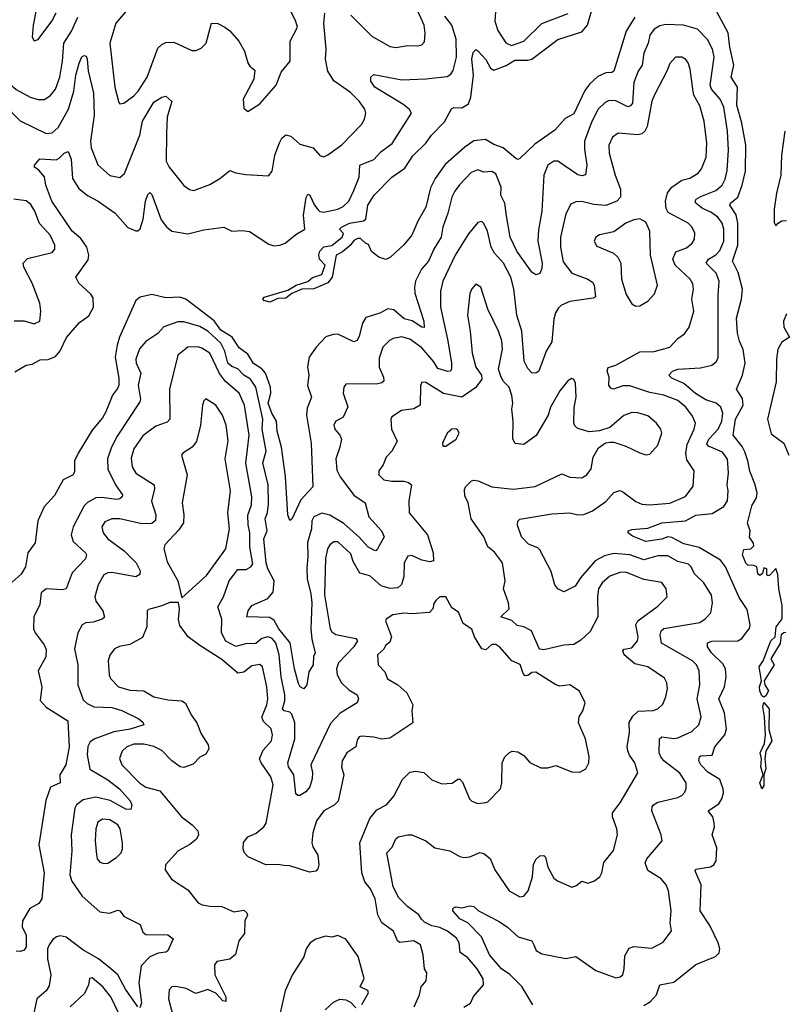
# Model space of a CAD drawing. Extents: x 2143765 to 2212931, y 878955 to 1017455.
# Tile 161 of 256: x 2165453 to 2169278, y 949837 to 954762. Entities that reach past the tile are written whole.
import ezdxf

# ---------------------------------------------------------------- set-up
doc = ezdxf.new("R2010")
doc.units = 0

msp = doc.modelspace()

# ---------------------------------------------------------------- linework, layer by layer
at = {"layer": '0CON20XD'}
for points in [[(2165555.6, 954915), (2165521.5, 954735), (2165516, 954675), (2165525, 954656.7)], [(2167110, 954785), (2167215, 954679.5), (2167305, 954628.9), (2167335, 954623.5), (2167395, 954633.3), (2167445, 954631.4), (2167465, 954636), (2167478.9, 954651.1), (2167482.2, 954695), (2167476.2, 954735), (2167408.5, 954888.5)], [(2166010.4, 954835), (2165933.8, 954745), (2165904.6, 954645), (2165929.6, 954425), (2165949.1, 954349.1), (2165955, 954342), (2165975, 954345.7), (2166025, 954381.8), (2166046.1, 954405), (2166090.4, 954475), (2166145, 954619.4), (2166165, 954638.9), (2166185, 954648.5), (2166225, 954649.5), (2166315, 954608.9), (2166335, 954607.8), (2166360.6, 954619.4), (2166386.7, 954645), (2166413.3, 954745), (2166445, 954743.1), (2166480, 954725), (2166505, 954706.9), (2166550, 954655), (2166577.8, 954605), (2166595, 954547.5), (2166605, 954530), (2166629.3, 954509.3), (2166624, 954465), (2166570.8, 954365), (2166575, 954320), (2166595, 954302.5), (2166655, 954342), (2166736.9, 954435), (2166760.6, 954499.4), (2166807.1, 954555), (2166805.7, 954655), (2166843.1, 954725), (2166835, 954753.8), (2166799.5, 954825)], [(2168529.7, 954775), (2168487.2, 954705), (2168425, 954505.6), (2168415, 954498.9), (2168385, 954496.7), (2168345, 954477.7), (2168305, 954442.1), (2168281.1, 954408.9), (2168225, 954291.1), (2168181.4, 954268.6), (2168130.2, 954209.8), (2168030, 954140), (2167955, 954067.5), (2167945, 954063.3), (2167935, 954067.5), (2167871.7, 954121.7), (2167825, 954138.9), (2167783.6, 954163.6), (2167725, 954156.8), (2167680.8, 954125), (2167581.7, 954038.3), (2167531.2, 953968.8), (2167508.4, 953921.6), (2167484.4, 953825), (2167444.2, 953755), (2167415.7, 953685), (2167375, 953636.2), (2167307.5, 953575), (2167285, 953563.3), (2167250, 953575), (2167213.6, 953603.6), (2167198.3, 953638.3), (2167185, 953643.3), (2167158.8, 953668.8), (2167145, 953668.8), (2167125, 953658), (2167107, 953633), (2167067.9, 953602.1), (2167035.7, 953585), (2167017.1, 953475), (2166995, 953445.4), (2166925, 953416.5), (2166865, 953413.8), (2166815, 953393.1), (2166785, 953369.6), (2166745, 953367.5), (2166705, 953349.3), (2166675, 953357.1), (2166668.9, 953365), (2166675.6, 953375), (2166795, 953410), (2166836, 953434), (2166895, 953452.7), (2166917.4, 953472.6), (2166965, 953488.5), (2166980.8, 953535), (2166952.5, 953565), (2166949.4, 953585), (2166954.5, 953605), (2166975, 953625.7), (2167015, 953632.9), (2167065.6, 953675), (2167073.8, 953693.8), (2167052.5, 953715), (2167062.5, 953725), (2167103.8, 953745), (2167173, 953757), (2167185, 953764.6), (2167195.2, 953835), (2167226.7, 953885), (2167315, 953974.5), (2167379.4, 954020.6), (2167419.2, 954080.8), (2167485.5, 954144.5), (2167513.8, 954185), (2167578.3, 954251.7), (2167613, 954317), (2167625, 954324), (2167665, 954322.2), (2167697.6, 954342.4), (2167710.3, 954375), (2167723, 954485), (2167714.8, 954565), (2167721.4, 954598.6), (2167735, 954613.3), (2167745, 954606.2), (2167785, 954563.5), (2167809.2, 954519.2), (2167825, 954510.3), (2167887.1, 954532.9), (2167930.5, 954559.5), (2167995, 954559.7), (2168014.6, 954565.4), (2168145, 954663.6), (2168265, 954701.3), (2168294.2, 954735), (2168325.8, 954845)], [(2167834.5, 954824.5), (2167830, 954755), (2167845, 954708), (2167885, 954646.2), (2167913, 954633), (2167975, 954654.3), (2168065, 954743.3), (2168196.8, 954793.2)], [(2165408, 954788), (2165406.8, 954735), (2165358.1, 954615), (2165351.9, 954575), (2165376.1, 954475), (2165395, 954448.2), (2165435, 954413.1), (2165506, 954375), (2165545, 954363.6), (2165575, 954362.5), (2165605, 954382.2), (2165631.8, 954415), (2165654.2, 954475), (2165668.1, 954555), (2165673.9, 954645), (2165712.9, 954705), (2165744.8, 954775)], [(2165376.5, 954336.5), (2165455, 954257.3), (2165585, 954193.1), (2165615, 954197.1), (2165645, 954223.8), (2165698.1, 954315), (2165724.8, 954405), (2165734.8, 954485.2), (2165750.7, 954545), (2165763.7, 954576.3), (2165775, 954583.3), (2165785, 954580), (2165791.5, 954565), (2165796.2, 954506.2), (2165822.6, 954395), (2165826, 954285), (2165807.9, 954155), (2165810.9, 954120.9), (2165845, 954037.1), (2165905, 953983.5), (2165955, 953973.1), (2165977.3, 953992.7), (2166053.9, 954185), (2166068.1, 954255), (2166125, 954350), (2166165, 954375.7), (2166185, 954380), (2166214, 954354), (2166200.8, 954309.2), (2166191.8, 954275), (2166187.3, 954195), (2166186.5, 954055), (2166200.8, 954025), (2166275, 953932.9), (2166302.8, 953912.8), (2166325, 953908.1), (2166405, 953938.1), (2166455, 953968), (2166505, 954008), (2166535, 953996), (2166585, 953987.5), (2166698.3, 953981.7), (2166715.5, 954004.5), (2166730.4, 954085), (2166752.7, 954147.3), (2166765, 954169.4), (2166785, 954187.1), (2166809.5, 954179.5), (2166855, 954140), (2166922.1, 954122.1), (2166955, 954083.3), (2166975, 954076.7), (2166995, 954086), (2167065, 954135.7), (2167162.4, 954237.6), (2167178.9, 954265), (2167184.4, 954295), (2167180.5, 954315), (2167151.8, 954355), (2167107.5, 954397.5), (2167025, 954457.1), (2166994.2, 954505), (2166983.5, 954565), (2166986, 954615), (2166974.2, 954745), (2166980, 954795)], [(2165525, 954656.7), (2165545, 954663.3), (2165613.3, 954755), (2165635, 954796)], [(2167125, 953908.6), (2167150.8, 953975), (2167155.3, 954034.7), (2167225, 954062.5), (2167259.2, 954100.8), (2167316.1, 954143.9), (2167413.1, 954295), (2167403.9, 954313.9), (2167375, 954336.8), (2167229.2, 954425), (2167210, 954455), (2167210, 954475), (2167225, 954488), (2167365, 954462.1), (2167485, 954466), (2167592.4, 954477.6), (2167610.2, 954489.8), (2167621.2, 954508.8), (2167638.4, 954575), (2167637.3, 954665), (2167615.5, 954735.5), (2167579.8, 954779.8)], [(2169286.5, 951696.5), (2169275, 951695.4), (2169263.1, 951685), (2169258.1, 951641.9), (2169210.9, 951565), (2169227.5, 951535), (2169177.5, 951455), (2169180.8, 951435), (2169199.6, 951405), (2169185, 951380.9), (2169175, 951374.2), (2169165, 951380.6), (2169156.3, 951405), (2169153.4, 951425), (2169163.6, 951455), (2169151.8, 951525), (2169173.1, 951555), (2169210.9, 951655), (2169232.2, 951675), (2169236.8, 951725), (2169267.5, 951765), (2169267.4, 951832.6), (2169250, 951915), (2169245, 951987.5), (2169235, 952016.7), (2169206.4, 951983.6), (2169195, 951980), (2169190, 951985), (2169190, 952015), (2169175, 952020), (2169168.3, 951991.7), (2169155, 951982.5), (2169145, 951990), (2169140, 952025), (2169125, 952032.5), (2169095, 952033.3), (2169085, 952043.3), (2169068.8, 952085), (2169075, 952112.5), (2169110, 952115), (2169125, 952130), (2169123.6, 952143.6), (2169103.6, 952173.6), (2169107.5, 952205), (2169093.9, 952243.9), (2169115, 952330), (2169138.5, 952371.5), (2169142.3, 952395), (2169130.9, 952440.9), (2169105, 952504), (2169096.2, 952556.2), (2169080.4, 952600.4), (2169067.1, 952627.1), (2169022.1, 952685), (2169034.3, 952765), (2169072.8, 952835), (2169068.3, 952868.3), (2169039.2, 952915), (2169069.6, 952985), (2169082.8, 953045), (2169072.9, 953112.9), (2169053.5, 953155), (2169044, 953195), (2169038.8, 953268.8), (2169064.7, 953365), (2169068.4, 953415), (2169047.9, 953497.9), (2169018.2, 953555), (2169045.5, 953634.5), (2169045.2, 953745), (2169036.7, 953786.7), (2169006.1, 953835), (2169009.6, 953845), (2169045, 953875.5), (2169068, 953935), (2169083.7, 954005), (2169085.2, 954135), (2169065.9, 954245), (2169040.4, 954335), (2169044.5, 954424.5), (2169012, 954475), (2169026.3, 954535), (2169004.8, 954625), (2168997.5, 954697.5), (2168941.2, 954801.2)], [(2168575, 949830.5), (2168608.3, 949851.7), (2168638.9, 949885), (2168656.2, 949935), (2168725, 949947.3), (2168835, 950036.4), (2168933.4, 950076.6), (2168952, 950095), (2168955.7, 950115), (2168947.1, 950145), (2168905, 950230.8), (2168856.9, 950305), (2168862.1, 950435), (2168835, 950496.7), (2168831.4, 950505), (2168836, 950514), (2168909.2, 950525), (2168926.4, 950535), (2168938, 950555), (2168940.5, 950620.5), (2168916.5, 950685), (2168929.2, 950725), (2168927.5, 950745), (2168920, 950775), (2168898, 950805), (2168949.8, 950840.2), (2168965.2, 950864.8), (2168974.1, 950895), (2168972.9, 950915), (2168955, 950961.8), (2168895, 950999.3), (2168861.1, 951035), (2168851.1, 951055), (2168853.8, 951075), (2168860.5, 951079.5), (2168917.2, 951082.8), (2168931.4, 951125), (2168980, 951185), (2168988.9, 951215), (2168978.5, 951295), (2168950.4, 951365), (2168979.4, 951425), (2168987.3, 951475), (2168984.6, 951515), (2168970.1, 951540.1), (2168913.2, 951595), (2168894.5, 951625), (2168894, 951645), (2168915.5, 951654.5), (2169045, 951656.2), (2169065, 951666.9), (2169093.9, 951706.1), (2169103.2, 951716.8), (2169106.6, 951735), (2169091.5, 951811.5), (2169052.8, 951872.8), (2168984.7, 952025), (2168959.3, 952059.3), (2168852.9, 952122.9), (2168775, 952140.2), (2168715, 952173), (2168695, 952175.2), (2168665, 952164.7), (2168585, 952152.7), (2168518.9, 952178.9), (2168497.5, 952195), (2168497.5, 952205), (2168515, 952212), (2168595, 952219.2), (2168665, 952245.7), (2168784.4, 952255.6), (2168835, 952284.3), (2168917.9, 952292.1), (2168975, 952327.1), (2168994.6, 952355.4), (2168997.5, 952405), (2168992, 952435), (2168999.4, 952495), (2168993.8, 952563.8), (2168969.5, 952599.5), (2168899, 952629), (2168890.3, 952640.3), (2168899.8, 952665), (2168946.6, 952715), (2168965, 952754.4), (2168970, 952795), (2168960, 952825), (2168936.9, 952845), (2168885, 952860.5), (2168833.2, 952893.2), (2168775, 952942), (2168715, 952969.5), (2168700, 952985), (2168718.8, 953005), (2168745.4, 953014.6), (2168859, 953021), (2168915.3, 953034.7), (2168938.1, 953051.9), (2168947.8, 953072.2), (2168947.9, 953385), (2168952.9, 953455), (2168936.7, 953495), (2168887.3, 953545), (2168899.5, 953565), (2168935, 953587.1), (2168955, 953607.5), (2168974.8, 953655), (2168976, 953715), (2168966.8, 953745), (2168945.9, 953775), (2168911.1, 953798.9), (2168868.2, 953818.2), (2168836.2, 953845), (2168832.9, 953855), (2168837.8, 953865), (2168861.2, 953878.8), (2168935, 953907.3), (2168967.2, 953935), (2168981.8, 953965), (2168991.5, 954008.5), (2168999.7, 954110.3), (2168993.9, 954205), (2168975.2, 954325.2), (2168957.8, 954365), (2168914.7, 954415), (2168908, 954435), (2168927.1, 954575), (2168918.1, 954615), (2168893.3, 954663.3), (2168844.4, 954715), (2168774.3, 954734.3), (2168685, 954738.2), (2168655, 954731.3), (2168626.7, 954715), (2168604.7, 954685), (2168597.5, 954645), (2168575.2, 954594.8), (2168566.7, 954535), (2168547.8, 954505), (2168525, 954448), (2168518.6, 954345), (2168509, 954331), (2168495, 954326), (2168435, 954356), (2168402.4, 954357.6), (2168381.2, 954348.8), (2168345, 954312.5), (2168311.9, 954245), (2168278.2, 954155), (2168278.1, 954115), (2168290.3, 954035), (2168283, 953987), (2168265, 953982.2), (2168245, 953986.7), (2168145, 954055.4), (2168125, 954054.5), (2168095, 954034.3), (2168075.4, 953985), (2168064.7, 953805), (2168048.8, 953711.2), (2168045.7, 953655), (2168066.2, 953543.8), (2168065, 953517.5), (2168055, 953493.3), (2168035, 953486.7), (2168015, 953500), (2167939.7, 953605), (2167907.1, 953675), (2167888.2, 953781.7), (2167879.8, 953845), (2167859.6, 953885), (2167862.1, 953925), (2167835, 953990.9), (2167815, 954002.9), (2167775, 953999.1), (2167745, 954011.2), (2167712.4, 953997.6), (2167652.9, 953937.1), (2167629.6, 953905), (2167615, 953874), (2167595.8, 953794.2), (2167569.2, 953725), (2167562.1, 953675), (2167524.8, 953615.2), (2167498, 953555), (2167463.8, 953515), (2167433.2, 953455), (2167427.8, 953425), (2167430.6, 953395), (2167475, 953254), (2167477.3, 953222.7), (2167465, 953224.7), (2167416.9, 953256.9), (2167376.7, 953266.7), (2167325, 953310.8), (2167295, 953316.2), (2167255, 953294.6), (2167185, 953272.2), (2167168.7, 953245), (2167151.1, 953178.9), (2167141.8, 953158.2), (2167125, 953150.6), (2167045, 953188.9), (2167021.8, 953188.2), (2166985, 953175.6), (2166936.9, 953125), (2166900.5, 953075), (2166893.2, 953026.8), (2166899.1, 952985), (2166893.3, 952933.3), (2166913.5, 952875), (2166891.3, 952818.7), (2166887.5, 952785), (2166912, 952645), (2166920, 952425), (2166858.9, 952361.1), (2166815, 952263.8), (2166805, 952256.7), (2166793.8, 952285), (2166782.4, 952477.6), (2166763, 952625), (2166742, 952705), (2166738.4, 952755), (2166715.1, 952795), (2166696.9, 952845), (2166708.9, 952895), (2166707.6, 952925), (2166683.7, 952995), (2166665, 953016.5), (2166623.2, 953043.2), (2166595, 953088.9), (2166550.5, 953120.5), (2166516.1, 953175), (2166460, 953210), (2166425.3, 953255.3), (2166285, 953364.7), (2166255, 953375.3), (2166185, 953371.4), (2166115, 953388.1), (2166055.4, 953374.6), (2166035, 953358.6), (2165953.1, 953175), (2165940.2, 953135), (2165931.6, 953075), (2165949.5, 952969.5), (2165948.8, 952935), (2165942.6, 952917.4), (2165917, 952885), (2165885, 952800.8), (2165868.3, 952771.7), (2165815, 952709.5), (2165745.4, 952595), (2165728.2, 952555), (2165727.1, 952502.9), (2165720.8, 952485), (2165670, 952460), (2165627.4, 952382.6), (2165575.6, 952325), (2165544.2, 952255), (2165530, 952145), (2165494.2, 952095), (2165481.9, 952025), (2165461.3, 951988.7), (2165415, 951949.2)], [(2168822.7, 954402.7), (2168807.8, 954515), (2168797.2, 954547.2), (2168785, 954564.2), (2168765, 954575.6), (2168733.3, 954575), (2168705, 954543.8), (2168691.2, 954505), (2168626.7, 954383.3), (2168616, 954355), (2168591.7, 954228.3), (2168580, 954205), (2168565, 954192), (2168545, 954187.2), (2168447.5, 954195), (2168418.9, 954175), (2168400.8, 954135), (2168401.2, 954095), (2168431.2, 953985), (2168458.7, 953915), (2168457.9, 953875), (2168440.6, 953855), (2168385, 953833.3), (2168325, 953838.4), (2168265, 953853.8), (2168235, 953851.1), (2168210.8, 953839.2), (2168185, 953791.2), (2168158.1, 953675), (2168158.2, 953625), (2168172, 953552), (2168214.5, 953495), (2168295, 953464.6), (2168319.2, 953449.2), (2168326.7, 953435), (2168333.1, 953376.9), (2168321.3, 953368.7), (2168205, 953352.1), (2168164.4, 953335), (2168148.4, 953321.6), (2168133.7, 953296.3), (2168125.2, 953265), (2168115, 953151.9), (2168086.2, 953105), (2168049.4, 953005), (2168035, 952994.3), (2168015.8, 952995.8), (2167995, 953018), (2167977.5, 953055), (2167965.7, 953205), (2167939.7, 953285), (2167925, 953416.7), (2167910.3, 953475), (2167873.4, 953545), (2167828.6, 953595), (2167811.4, 953625), (2167793.5, 953705), (2167775, 953743.8), (2167765, 953753.8), (2167745, 953748), (2167698.8, 953691.2), (2167631.8, 953585), (2167569.7, 953455), (2167558.7, 953405), (2167557.8, 953325), (2167595.5, 953155.5), (2167613.4, 953045), (2167613.4, 953016.6), (2167607.5, 953005), (2167595, 953002.8), (2167545, 953017.9), (2167525, 953051.6), (2167465, 953120.5), (2167405, 953163.9), (2167365, 953175.8), (2167322.2, 953167.8), (2167302.7, 953157.3), (2167270.4, 953125), (2167251.3, 953068.7), (2167250.7, 953025), (2167272.8, 952975), (2167274.5, 952955), (2167264.7, 952945.3), (2167245, 952941.6), (2167085, 952940), (2167074, 952925), (2167071.4, 952895), (2167095.4, 952825.4), (2167072, 952775), (2167035.5, 952754.5), (2167024.6, 952735.4), (2167030.5, 952715), (2167055, 952684.2), (2167062.5, 952665), (2167055.4, 952625), (2167033.9, 952565), (2167039.4, 952509.4), (2167057.1, 952475), (2167125, 952383.6), (2167181.1, 952345), (2167200, 952275), (2167263.1, 952205), (2167275.7, 952175), (2167243.8, 952115), (2167235, 952106.2), (2167225, 952108.6), (2167195, 952126.4), (2167153.1, 952173.1), (2167075, 952241.6), (2167005, 952284.1), (2166965, 952294.3), (2166925, 952276.2), (2166914.2, 952255.8), (2166912.4, 952215), (2166892.7, 952147.3), (2166895.2, 952075), (2166888.9, 952018.9), (2166892, 951965), (2166910.4, 951890.4), (2166914.1, 951845), (2166910.2, 951715), (2166914.4, 951664.4), (2166930.8, 951595), (2166922.7, 951577.3), (2166920.7, 951535), (2166899.4, 951500.6), (2166890, 951435), (2166875, 951415.6), (2166855.6, 951425), (2166847.4, 951442.6), (2166828.2, 951515), (2166806.1, 951645), (2166749.4, 951715), (2166727, 951757), (2166705, 951771.4), (2166589.2, 951775), (2166595.4, 951805), (2166615, 951832.2), (2166695, 951867.3), (2166721.7, 951898.3), (2166725.6, 951955), (2166695.1, 952015), (2166686.6, 952045), (2166674.9, 952164.9), (2166691.2, 952205), (2166680.4, 952265), (2166693, 952297), (2166698.4, 952338.4), (2166696.3, 952435), (2166670.3, 952545), (2166685.6, 952605), (2166666.5, 952715), (2166670.2, 952765), (2166635.2, 952925), (2166608, 952965), (2166574.4, 952984.4), (2166545, 953015.3), (2166515, 953027.3), (2166495, 953044.1), (2166479.3, 953105), (2166458.9, 953145), (2166395, 953204.8), (2166355, 953228), (2166275, 953250.3), (2166245, 953250.8), (2166175, 953226.2), (2166145, 953193.2), (2166085, 953153.1), (2166053.4, 953116.6), (2166034.2, 953065), (2166035.9, 953045), (2166058.7, 952995), (2166045.9, 952935), (2166058.1, 952865), (2166055, 952851.2), (2165940.3, 952679.7), (2165912.2, 952625), (2165891.8, 952565), (2165894.3, 952514.3), (2165933.1, 952435), (2165967.1, 952385), (2165965.8, 952375), (2165954.5, 952365.5), (2165937.6, 952362.4), (2165865, 952372.7), (2165835, 952370.2), (2165792.7, 952347.3), (2165775, 952330), (2165720.7, 952225), (2165710.4, 952185), (2165721.5, 952151.5), (2165781.9, 952095), (2165786.9, 952085), (2165783.3, 952065), (2165716.2, 951995), (2165685, 951915.8), (2165665, 951911.2), (2165585, 951916.2), (2165561.1, 951895), (2165553.4, 951836.6), (2165524.4, 951775), (2165523.1, 951715), (2165530.8, 951695), (2165576.4, 951635), (2165585, 951612.5), (2165583.6, 951575), (2165546.2, 951505), (2165564.6, 951425), (2165555, 951357.5), (2165585, 951324.4), (2165694.4, 951255), (2165701.2, 951125), (2165683.3, 951035), (2165654, 950985), (2165655.7, 950945), (2165606.6, 950923.4), (2165583.7, 950856.3), (2165549.2, 950635), (2165575.3, 950495), (2165564.1, 950365), (2165548.7, 950341.3), (2165504, 950316), (2165467.5, 950255), (2165466.5, 950225), (2165485, 950183.3), (2165485.5, 950125), (2165475, 950108.8), (2165455, 950101.2), (2165435, 950103.8)], [(2168020, 949835), (2167965, 949926.8), (2167905, 949985.9), (2167864.2, 950015), (2167803.2, 950085), (2167762.7, 950175), (2167695.2, 950245.2), (2167655, 950265.6), (2167620, 950305), (2167621.8, 950318.2), (2167635, 950324.2), (2167665, 950320), (2167705, 950330), (2167725, 950325.7), (2167748, 950305), (2167852, 950252), (2167893.8, 950223.8), (2167947.5, 950175), (2168014.6, 950154.6), (2168025.5, 950134.5), (2168036.7, 950106.7), (2168065, 950089.6), (2168185, 950066.9), (2168235, 950075.8), (2168335, 950007.1), (2168435, 949970), (2168457.5, 949975), (2168470, 949985), (2168477.1, 950015), (2168479.6, 950080.4), (2168501.5, 950118.5), (2168525, 950126.5), (2168615, 950117.8), (2168672.7, 950147.3), (2168713.3, 950205), (2168706.9, 950245), (2168711.9, 950305), (2168698.2, 950405), (2168686.5, 950435), (2168661.4, 950465), (2168596, 950506), (2168582.5, 950545), (2168590, 950565), (2168666.5, 950655), (2168662.2, 950685), (2168615.6, 950805), (2168617.8, 950825), (2168624.1, 950835.9), (2168645, 950848.8), (2168745, 950871.5), (2168765, 950881.8), (2168780.9, 950899.1), (2168787.6, 950917.6), (2168786.7, 950945), (2168755, 950993.1), (2168676.2, 951055), (2168660, 951075), (2168651.8, 951095), (2168654.6, 951165), (2168665.4, 951174.6), (2168725, 951167.5), (2168745, 951170.8), (2168815, 951202.7), (2168851.1, 951235), (2168861.5, 951275), (2168842.6, 951365), (2168855.9, 951435), (2168852.7, 951505), (2168838.9, 951535), (2168819.1, 951555), (2168663.9, 951643.9), (2168657.5, 951685), (2168662.2, 951705), (2168675, 951716.5), (2168855, 951747.3), (2168882.2, 951765), (2168910, 951795), (2168919.2, 951845), (2168914, 951884), (2168875.5, 951945), (2168829.3, 951990.7), (2168812.9, 952025), (2168799, 952039), (2168745, 952051.6), (2168695, 952080), (2168645, 952079.8), (2168575, 952060.5), (2168505, 952086), (2168425, 952091.5), (2168379.5, 952080.5), (2168332.1, 952055), (2168259, 951971), (2168231.9, 951928.1), (2168175, 951901.2), (2168145.9, 951915.9), (2168130, 951935), (2168111.7, 952001.7), (2168055, 952110), (2168045, 952120.8), (2167998.3, 952138.3), (2167963.3, 952175), (2167943.4, 952233.4), (2167945.8, 952254.2), (2167955, 952263.8), (2168115, 952290.4), (2168205, 952295.3), (2168245, 952286.5), (2168275, 952288.1), (2168318.5, 952305), (2168385, 952352.3), (2168425, 952397.8), (2168455, 952407.1), (2168471.1, 952401.1), (2168535, 952352.7), (2168565, 952339.6), (2168605, 952335.4), (2168705, 952344), (2168783.3, 952376.7), (2168821.7, 952428.3), (2168827.8, 952505), (2168790.5, 952560.5), (2168785.3, 952595), (2168792.7, 952637.3), (2168827.3, 952715), (2168833.1, 952745), (2168819.1, 952779.1), (2168784.8, 952824.8), (2168745, 952857.2), (2168674.8, 952884.8), (2168605, 952897.3), (2168505, 952931.6), (2168469.6, 952930.4), (2168423.7, 952913.7), (2168410, 952920), (2168401.1, 952935), (2168401.8, 952975), (2168392.1, 953005), (2168397.1, 953022.9), (2168435, 953034.6), (2168555, 953100.4), (2168626.5, 953103.5), (2168706.1, 953123.9), (2168745, 953167.5), (2168778.9, 953191.1), (2168801.9, 953225), (2168825.7, 953304.3), (2168816, 953365), (2168824.6, 953415), (2168820.8, 953440.8), (2168806.5, 953465), (2168732.6, 953535), (2168721.1, 953565), (2168735, 953600.5), (2168789, 953621), (2168816.5, 953645), (2168828.9, 953665), (2168830.5, 953695), (2168816, 953726), (2168797.1, 953745), (2168697.6, 953797.6), (2168687.9, 953817.9), (2168684.3, 953855), (2168694.1, 953895.9), (2168715.9, 953924.1), (2168765, 953959.3), (2168805, 953969.3), (2168847.5, 953995), (2168863.3, 954016.7), (2168886.8, 954075), (2168890, 954145), (2168877.2, 954255), (2168855, 954330.8), (2168825, 954384.4), (2168822.7, 954402.7)], [(2169280.6, 954205), (2169264.8, 954085), (2169260.6, 953985), (2169238.5, 953895), (2169227, 953815), (2169227.6, 953747.6), (2169235, 953731.2), (2169247.5, 953745), (2169265, 953756.4), (2169288.8, 953758.8)], [(2165428.3, 953001.7), (2165485, 953034.2), (2165515, 953039.5), (2165555, 953061.1), (2165595, 953063.1), (2165631.8, 953078.2), (2165655, 953105.5), (2165687.9, 953172.1), (2165752.2, 953247.8), (2165798.7, 953281.3), (2165822.9, 953325), (2165821.3, 953371.3), (2165809.8, 953389.8), (2165748.6, 953445), (2165734.3, 953475), (2165795, 953560.8), (2165798.4, 953585), (2165788.4, 953625), (2165758.5, 953668.5), (2165716.2, 953705), (2165614.7, 953855), (2165584.5, 953935), (2165576.7, 953976.7), (2165549.1, 954009.1), (2165526.7, 954025), (2165527.5, 954035), (2165554.2, 954065.8), (2165635, 954061.5), (2165650.7, 954069.3), (2165675, 954095.5), (2165695, 954102.5), (2165711.1, 954065), (2165717.4, 953967.4), (2165748.9, 953918.9), (2165793.2, 953883.2), (2165845.6, 953855), (2165930.6, 953795), (2165995, 953723.1), (2166035, 953705.8), (2166045, 953706), (2166055.9, 953715.9), (2166071.1, 953765), (2166081.8, 953855), (2166095, 953888.8), (2166105, 953898.8), (2166115, 953887.5), (2166160.7, 953760.7), (2166187, 953727), (2166215, 953704.6), (2166295, 953690.6), (2166375, 953711.8), (2166474, 953724), (2166515, 953703.9), (2166567.5, 953707.5), (2166602.6, 953702.6), (2166699.1, 953639.1), (2166725, 953632.1), (2166755, 953633.8), (2166780.8, 953645), (2166835, 953688.6), (2166880, 953715), (2166872.9, 953785), (2166886.1, 953873.9), (2166895, 953889.2), (2166905, 953884.4), (2166927.9, 953835), (2166945, 953812.7), (2166955, 953803.6), (2166975, 953799), (2167045, 953814.8), (2167071.7, 953828.3), (2167100, 953855), (2167125, 953908.6)], [(2165425.9, 953255.9), (2165475.8, 953255.8), (2165525, 953241.4), (2165553.3, 953255), (2165559.2, 953305), (2165554.2, 953344.2), (2165515.5, 953445), (2165474.4, 953525), (2165471.4, 953545), (2165491.7, 953568.3), (2165615, 953598.6), (2165629.2, 953615), (2165628.9, 953635), (2165605.5, 953685), (2165552.3, 953742.3), (2165529.2, 953805), (2165508.5, 953838.5), (2165485, 953855.9), (2165423.3, 953865)], [(2168535, 953329.2), (2168555, 953330.8), (2168595.5, 953354.5), (2168628.3, 953391.7), (2168643.5, 953435), (2168608.5, 953585), (2168606.2, 953705), (2168585, 953750), (2168555, 953767.1), (2168525, 953761.8), (2168485, 953744.6), (2168425, 953701.5), (2168353.7, 953686.3), (2168335.7, 953674.3), (2168327.5, 953655), (2168340.3, 953630.3), (2168424, 953594), (2168445.3, 953575.3), (2168461.1, 953545), (2168464.5, 953465), (2168487.1, 953387.1), (2168515, 953342), (2168535, 953329.2)], [(2167675, 949823.3), (2167707.8, 949842.2), (2167723.1, 949876.9), (2167773.3, 949935), (2167771.5, 949965), (2167742.5, 950015), (2167695, 950070.4), (2167656.5, 950096.5), (2167652.4, 950145), (2167638.8, 950168.8), (2167593.1, 950203.1), (2167555, 950222.3), (2167515, 950229), (2167477.6, 950247.6), (2167463.8, 950263.8), (2167450, 950285), (2167394.7, 950324.7), (2167350.6, 950370.6), (2167322.3, 950425), (2167289.2, 950595), (2167316.1, 950623.9), (2167334.5, 950665.5), (2167345.7, 950674.3), (2167395, 950685.8), (2167415, 950684.2), (2167485, 950654.2), (2167530.6, 950620.6), (2167605, 950605.6), (2167655, 950576.9), (2167675, 950572.2), (2167705, 950575.5), (2167755, 950596.7), (2167775, 950591.9), (2167806, 950566), (2167830.4, 950510.4), (2167901.5, 950405), (2167955, 950375.6), (2167975, 950377.5), (2167996.7, 950405), (2168018.9, 950475), (2168023.4, 950536.6), (2168035, 950562.2), (2168055, 950579.2), (2168075, 950581.1), (2168083.8, 950573.8), (2168095, 950523.3), (2168125, 950468.8), (2168143.3, 950455), (2168215, 950423.3), (2168235, 950430), (2168265, 950454), (2168295, 950443.8), (2168325, 950453.8), (2168355.8, 950475), (2168365.5, 950494.5), (2168375, 950546), (2168423.6, 950606.4), (2168444.4, 950685), (2168440.5, 950715), (2168418.2, 950775), (2168418.5, 950795), (2168457.8, 950845), (2168545.6, 950995), (2168531.1, 951045), (2168503.2, 951083.3), (2168495.4, 951105), (2168492.4, 951127.6), (2168503.8, 951195), (2168502.4, 951247.6), (2168520.6, 951279.4), (2168546.9, 951303.1), (2168622.4, 951307.6), (2168645.8, 951315), (2168670.9, 951339.1), (2168685.4, 951374.6), (2168694.3, 951415.7), (2168690, 951445), (2168678.3, 951468.3), (2168595, 951525.5), (2168530.1, 951540.1), (2168476.5, 951585), (2168471.1, 951605), (2168476.9, 951613.1), (2168515, 951620), (2168544, 951655), (2168547.4, 951675), (2168534.7, 951735), (2168544.6, 951755), (2168645, 951828.5), (2168691.9, 951875), (2168687.1, 951915), (2168665, 951947.5), (2168575, 951962.8), (2168485, 951999.2), (2168455, 951997.2), (2168405, 951978.2), (2168366.2, 951945), (2168349.1, 951915), (2168343, 951877), (2168344.8, 951775), (2168307.2, 951702.8), (2168260.9, 951659.1), (2168225, 951636.7), (2168175, 951634.5), (2168075, 951609.7), (2168055, 951613.3), (2168049.8, 951619.8), (2168014.3, 951705), (2167975.9, 951725.9), (2167941.9, 951731.9), (2167915, 951757.4), (2167860, 951775), (2167901.9, 951815), (2167898.2, 951845), (2167873.6, 951915), (2167881.2, 951955), (2167867.7, 952045), (2167828.6, 952098.6), (2167795, 952126.2), (2167775.6, 952175.6), (2167711.2, 952265), (2167697.3, 952345), (2167680.7, 952380.7), (2167677.7, 952412.3), (2167683.8, 952425), (2167714, 952455), (2167725, 952458.6), (2167746.4, 952456.4), (2167815, 952426.2), (2167923.6, 952413.6), (2168032.4, 952427.6), (2168165, 952491.1), (2168205, 952473.6), (2168265, 952470), (2168290, 952485), (2168312.2, 952515), (2168321.4, 952575), (2168348.7, 952621.3), (2168384.3, 952645.7), (2168405, 952650), (2168425, 952649.2), (2168485, 952630), (2168555.5, 952595.5), (2168585, 952586), (2168605, 952590), (2168645, 952633.8), (2168665.6, 952695), (2168660, 952715), (2168639.2, 952745), (2168595, 952780.6), (2168545, 952795.8), (2168515, 952797.5), (2168475, 952782.5), (2168405, 952722), (2168354.2, 952705.8), (2168301.2, 952701.2), (2168245, 952718), (2168230.3, 952730.3), (2168225.5, 952745.5), (2168226.9, 952823.1), (2168236.7, 952875), (2168233.9, 952943.9), (2168225, 952962.5), (2168215, 952967.5), (2168195, 952956.7), (2168154.7, 952905.3), (2168107.9, 952825), (2168096.1, 952785), (2168037.4, 952682.6), (2167975, 952637.5), (2167931.7, 952641.7), (2167919.4, 952665), (2167921.6, 952755), (2167915.3, 952814.7), (2167920.7, 952845), (2167915, 952883.3), (2167902.1, 952925), (2167872.5, 952955), (2167859.5, 952979.5), (2167848.8, 953015), (2167867.7, 953115), (2167865, 953156.2), (2167848.5, 953205), (2167794.4, 953315), (2167760, 953425), (2167735, 953438.8), (2167715, 953416.2), (2167705, 953392.5), (2167693.8, 953285), (2167707.3, 953205), (2167716.4, 953095), (2167735.5, 953025), (2167763.8, 952985), (2167764.6, 952965), (2167735, 952923.1), (2167665, 952874.7), (2167573, 952893), (2167485, 952947.1), (2167465, 952948.8), (2167458.6, 952931.4), (2167455.8, 952834.2), (2167425, 952815.4), (2167362.4, 952807.6), (2167315, 952776), (2167310, 952765), (2167314, 952715), (2167341.1, 952655), (2167314.2, 952605), (2167286.6, 952573.4), (2167271.4, 952535), (2167250, 952505), (2167249.2, 952485), (2167275, 952460.6), (2167315, 952453.6), (2167375, 952454.4), (2167398, 952448), (2167412.5, 952435), (2167400, 952355), (2167400.8, 952295), (2167492.9, 952185), (2167520.8, 952095), (2167524, 952056), (2167505, 952050.6), (2167465, 952058.8), (2167415, 952082.3), (2167395, 952078.2), (2167376, 952045), (2167374.1, 951975), (2167362.7, 951937.3), (2167345, 951920.8), (2167305, 951917.6), (2167261.2, 951931.2), (2167205, 951981.4), (2167155, 951993.9), (2167122, 952052), (2167110.5, 952090.5), (2167045, 952150.5), (2167025, 952151.1), (2167004, 952136), (2166993.1, 952115), (2166982.5, 952067.5)], [(2169289.4, 953290.6), (2169274.6, 953255), (2169275.4, 953225), (2169304.3, 953175), (2169265, 953149.2), (2169246.3, 953115), (2169238.5, 953065), (2169238.2, 952951.8), (2169194.7, 952765), (2169211.6, 952691.6), (2169275.5, 952645), (2169300, 952585)], [(2166982.5, 952067.5), (2166978.8, 951885), (2167007.2, 951715), (2167015, 951701.2), (2167035, 951687.6), (2167135, 951666.8), (2167142.9, 951655), (2167124.8, 951625.2), (2167047.5, 951545), (2167038.2, 951515), (2167041.5, 951485), (2167063.5, 951445), (2167100.4, 951410.4), (2167141.4, 951385), (2167148.8, 951365), (2167140.8, 951345), (2167056.7, 951293.3), (2167007.7, 951242.3), (2166908.9, 951035), (2166918.1, 950995), (2166916.6, 950965), (2166905.4, 950925), (2166885, 950900.6), (2166855, 950882.5), (2166845, 950881.2), (2166835, 950890), (2166823.8, 950985), (2166798.5, 951025), (2166794.6, 951045), (2166830.2, 951165), (2166828.8, 951245), (2166815, 951289.2), (2166805, 951297.9), (2166775.7, 951305.7), (2166767.6, 951315), (2166778.8, 951355), (2166779.6, 951385), (2166760.6, 951475), (2166751.1, 951585), (2166734.8, 951644.8), (2166715, 951668.4), (2166694.8, 951675.2), (2166665, 951666.7), (2166635, 951642.4), (2166585, 951640), (2166535, 951626.8), (2166485, 951654.2), (2166463.3, 951695), (2166464.2, 951764.2), (2166443.8, 951825), (2166473.2, 951875), (2166501.4, 951955), (2166545, 952012.9), (2166587, 952013), (2166610, 952025), (2166618.9, 952041.1), (2166604.8, 952125), (2166605.2, 952195), (2166595.7, 952235), (2166595.2, 952284.8), (2166612.3, 952335), (2166614.7, 952375), (2166583.9, 952543.9), (2166601.2, 952685), (2166578.4, 952835), (2166550.9, 952895), (2166483, 952953), (2166452, 952992), (2166405, 953094.6), (2166365, 953119.3), (2166345, 953125.3), (2166295, 953123.8), (2166245, 953084.2), (2166202.5, 952915), (2166203.8, 952765), (2166191.4, 952748.6), (2166135, 952729.4), (2166069.7, 952680.3), (2166025, 952615.6), (2166011.3, 952568.7), (2166015.8, 952525.8), (2166034.8, 952494.8), (2166125.6, 952435), (2166128.2, 952415), (2166113.4, 952353.4), (2166134.7, 952285), (2166133.3, 952256.7), (2166115, 952243.1), (2166065, 952240.5), (2165954.6, 952265.4), (2165915, 952266.5), (2165878.9, 952251.1), (2165864.5, 952225), (2165871.5, 952195), (2165893.8, 952165), (2165976, 952106), (2166035.5, 952045.5), (2166055.5, 952005), (2166055, 951987.5), (2166035, 951975.6), (2165915, 951996.6), (2165895, 951995.8), (2165874.6, 951985), (2165846.2, 951935), (2165828.9, 951875), (2165833.4, 951853.4), (2165868.5, 951805), (2165876.9, 951773.1), (2165866.5, 951763.5), (2165821.4, 951748.6), (2165784.6, 951745.4), (2165765.8, 951735), (2165743.5, 951695), (2165727.9, 951615), (2165744.6, 951535), (2165743.8, 951435), (2165770.3, 951360.3), (2165791.6, 951341.6), (2165824.7, 951324.7), (2165915, 951321.4), (2165965, 951307.7), (2166050, 951265), (2166069.1, 951249.1), (2166073.8, 951235), (2166006, 951214), (2165925, 951201), (2165829.4, 951165), (2165805, 951150.6), (2165793.9, 951126.1), (2165790.7, 951085), (2165804.1, 951014.1), (2165895, 950960.9), (2165952.7, 950915), (2166005.6, 950855), (2166014, 950835), (2166008.6, 950811.4), (2165985, 950813.3), (2165906.5, 950856.5), (2165835, 950872.7), (2165770.4, 950859.6), (2165738.1, 950835), (2165728.6, 950818.6), (2165710, 950685), (2165713.6, 950605), (2165703.8, 950485), (2165713.8, 950453.8), (2165765, 950378.1), (2165855, 950299.4), (2165903.2, 950293.2), (2165945, 950307.5), (2165955, 950304.2), (2165976.5, 950276.5), (2166056.5, 950236.5), (2166068.7, 950198.7), (2166085, 950186.7), (2166195, 950184.2), (2166220.5, 950165), (2166195, 950104.3), (2166185, 950097.8), (2166146.4, 950093.6), (2166105, 950074.1), (2166060.4, 950029.6), (2166048.6, 949945), (2166062.9, 949845), (2166055, 949820)], [(2166265, 951870), (2166388, 951982), (2166485, 952116.2), (2166503.6, 952215), (2166494.7, 952295), (2166507.1, 952405), (2166481.2, 952565), (2166495.4, 952655.4), (2166486.9, 952735), (2166467.5, 952785), (2166435, 952834.2), (2166385, 952866), (2166375, 952856.7), (2166367.1, 952835), (2166357.3, 952735), (2166337.9, 952652.1), (2166315.9, 952624.1), (2166268.8, 952595), (2166262, 952585), (2166291.5, 952485), (2166265.5, 952345), (2166274.5, 952285), (2166271.9, 952245), (2166249.7, 952210.3), (2166180, 952135), (2166174.4, 952115), (2166191.4, 952051.4), (2166244.4, 951955), (2166265, 951870)], [(2167585, 952630), (2167636.2, 952665), (2167651.2, 952695), (2167645, 952710), (2167635, 952716), (2167615, 952713.8), (2167592, 952695), (2167567.5, 952645), (2167570, 952630), (2167585, 952630)], [(2167427.3, 949825), (2167452.7, 949885), (2167460.8, 949925), (2167487.1, 949955), (2167490, 949995), (2167478, 950015), (2167470.8, 950085), (2167458.1, 950135), (2167425, 950155.4), (2167355, 950146.1), (2167343.1, 950155), (2167322.9, 950202.9), (2167264.5, 950244.5), (2167245.2, 950285), (2167230.9, 950365), (2167207.5, 950415), (2167180.1, 950450.1), (2167165.4, 950495.4), (2167154.4, 950645), (2167204.1, 950765.9), (2167240.1, 950809.9), (2167288, 950835), (2167325, 950878.8), (2167367.4, 950962.6), (2167405, 950998), (2167435, 951004.3), (2167475, 950997.1), (2167515, 950960.8), (2167565, 950940.8), (2167617, 950943), (2167645, 950963.8), (2167655, 950963.8), (2167667.9, 950947.9), (2167703.8, 950865), (2167715, 950853.3), (2167745, 950842), (2167785, 950846.7), (2167795, 950850), (2167858.8, 950915), (2167865.7, 950944.3), (2167866.7, 951045), (2167880, 951075), (2167903.9, 951096.1), (2167917, 951103), (2167945, 951100), (2167975, 951082.5), (2168005, 951047.5), (2168060.7, 951020.7), (2168095, 951020), (2168135, 951031.2), (2168215, 951000), (2168255, 950998.8), (2168285.4, 951014.6), (2168300.8, 951045), (2168302.5, 951075), (2168282.9, 951165), (2168248.6, 951245), (2168252.5, 951275), (2168270, 951305), (2168282, 951345), (2168254.2, 951404.2), (2168205, 951435.7), (2168155, 951428.8), (2168135, 951435.4), (2168035, 951499.5), (2168015, 951497.7), (2167995, 951481.5), (2167981.1, 951481.1), (2167971.3, 951491.3), (2167956.3, 951536.3), (2167915, 951555.6), (2167855, 951624.4), (2167835, 951636.7), (2167815, 951636.9), (2167785, 951610.4), (2167765.8, 951615.8), (2167728.5, 951675), (2167715, 951713.3), (2167672.1, 951742.1), (2167648.3, 951798.3), (2167615, 951821.2), (2167585, 951876.2), (2167555, 951875.8), (2167535, 951858), (2167525, 951842.5), (2167520.6, 951815), (2167502.8, 951797.2), (2167415, 951790), (2167375, 951793.3), (2167320, 951785), (2167287, 951763), (2167283.3, 951755), (2167313.1, 951675), (2167305, 951648.8), (2167282.5, 951632.5), (2167275, 951613.3), (2167242.5, 951585), (2167246.7, 951535), (2167279.7, 951499.7), (2167294, 951465), (2167345.5, 951435.5), (2167390, 951395), (2167420, 951335), (2167414.4, 951305), (2167420, 951245), (2167305, 951168.8), (2167265, 951164.2), (2167224.3, 951174.3), (2167165, 951178.9), (2167152, 951175), (2167141.7, 951158.3), (2167135, 951124.4), (2167090, 951095), (2167065.9, 951055.9), (2167063.3, 951025), (2167074.5, 950985), (2167046.8, 950853.2), (2167026.1, 950833.9), (2166974.4, 950805), (2166938.5, 950755), (2166920.4, 950695), (2166915.4, 950645), (2166919.6, 950625), (2166945, 950583.3), (2166950.4, 950535), (2166945.4, 950515), (2166935, 950503.6), (2166902.5, 950497.5), (2166805, 950529.3), (2166775, 950531.1), (2166745, 950537.1), (2166684.2, 950534.2), (2166595.4, 950575.4), (2166576.3, 950596.3), (2166570.4, 950615), (2166573.5, 950646.5), (2166594.7, 950675.3), (2166636.5, 950693.5), (2166675.3, 950724.7), (2166686.9, 950743.1), (2166720.6, 950935), (2166710, 950975), (2166660.7, 951045), (2166653.2, 951065), (2166671.6, 951108.4), (2166712.5, 951155), (2166718.2, 951185), (2166711.1, 951215), (2166672.3, 951252.3), (2166664.3, 951274.3), (2166689.5, 951335), (2166695.2, 951365), (2166689.5, 951425), (2166667.3, 951525), (2166655, 951536.5), (2166615, 951531.1), (2166575, 951498.4), (2166544.3, 951494.3), (2166465, 951561.5), (2166355, 951632.2), (2166295.4, 951675.4), (2166255, 951732), (2166247.2, 951762.8), (2166252, 951815), (2166247.5, 951847.5), (2166205, 951848), (2166165, 951830.6), (2166097.3, 951812.7), (2166091.2, 951805), (2166088.5, 951725), (2166067.8, 951672.2), (2166005, 951636.6), (2165953.1, 951626.9), (2165928, 951615), (2165905, 951583.8), (2165896.2, 951555), (2165900.9, 951485), (2165907.4, 951467.4), (2165947.1, 951425), (2166005, 951409.4), (2166075, 951405.3), (2166125, 951375.4), (2166195, 951360.9), (2166265, 951355.9), (2166283.2, 951343.2), (2166310.9, 951285), (2166339.6, 951245), (2166360.7, 951190.7), (2166395.6, 951135), (2166400, 951115), (2166385, 951088), (2166355, 951073.1), (2166321.4, 951038.6), (2166275, 951021.8), (2166255.5, 951024.5), (2166215, 951054.5), (2166165, 951107.2), (2166125, 951127.3), (2166075, 951138.1), (2166025, 951138.6), (2165988.9, 951125), (2165966.6, 951103.4), (2165952.6, 951067.4), (2165963.6, 951035), (2166055, 950943.8), (2166085, 950923.3), (2166154.6, 950904.6), (2166262.9, 950775), (2166315.6, 950735), (2166344.3, 950705), (2166347.1, 950685), (2166337.4, 950662.6), (2166303.9, 950636.1), (2166246, 950605), (2166183.3, 950535), (2166180.5, 950510.5), (2166213, 950463), (2166295, 950410), (2166346.7, 950345), (2166365.5, 950335.5), (2166405, 950328.8), (2166465, 950327.3), (2166525, 950300), (2166575, 950307.8), (2166588.9, 950295), (2166592.5, 950282.5), (2166579.4, 950255), (2166577.8, 950192.2), (2166550, 950155), (2166533.6, 950086.4), (2166505, 950062.9), (2166438.8, 950051.2), (2166428, 950035), (2166429.4, 949985), (2166485, 949874.2), (2166485, 949851.1), (2166470, 949855), (2166435, 949893.2), (2166395, 949910.7), (2166335, 949891.6), (2166285.8, 949915.8), (2166235, 949926.5), (2166215, 949924), (2166200.9, 949909.1), (2166198.1, 949865), (2166216.5, 949795)], [(2169165, 950915.8), (2169156.5, 950945), (2169172, 950985), (2169161.4, 951025), (2169163.3, 951065), (2169156.8, 951095), (2169178.7, 951141.3), (2169184.2, 951185), (2169179.7, 951275), (2169170, 951325), (2169175, 951347.5), (2169202.8, 951315), (2169201.3, 951211.3), (2169215.3, 951155), (2169186.4, 951103.6), (2169180.6, 951065), (2169185.2, 951015), (2169176.1, 950985), (2169175, 950931.2), (2169165, 950915.8)], [(2165875, 950541.1), (2165895, 950543.1), (2165938.3, 950571.7), (2165961.4, 950595), (2165968.2, 950615), (2165967.5, 950645), (2165956.1, 950715), (2165943.8, 950735), (2165905, 950760.3), (2165866.7, 950763.3), (2165845, 950748.6), (2165834.7, 950715), (2165830.7, 950655), (2165837.1, 950585), (2165841.5, 950565), (2165855, 950548.6), (2165875, 950541.1)], [(2166045, 949823.8), (2165982.9, 949912.9), (2165944.3, 949984.3), (2165906.8, 950016.8), (2165848, 950065), (2165769.6, 950109.6), (2165685, 950172.4), (2165655, 950179.7), (2165637.5, 950175), (2165618.8, 950161.2), (2165601.1, 950135), (2165593.2, 950115), (2165592, 950065), (2165609.1, 949985), (2165600.9, 949929.1), (2165585.8, 949904.2), (2165539.5, 949865), (2165514.3, 949745)], [(2167165, 949836.2), (2167198.8, 949895), (2167195, 949907.1), (2167156, 949925), (2167176, 949966), (2167147, 950077), (2167085, 950163.3), (2167045, 950181.2), (2167015, 950173.8), (2166982.3, 950177.7), (2166935, 950163.8), (2166905.8, 950144.2), (2166886, 950115), (2166874.2, 950075), (2166816.6, 949983.4), (2166781.4, 949905), (2166756, 949795)], [(2165969.7, 949750.3), (2165908.9, 949875), (2165870, 949925), (2165815, 949970), (2165802.9, 949967.1), (2165796.9, 949935), (2165778.3, 949891.7), (2165705.5, 949825)], [(2166980.8, 949809.2), (2167022.7, 949847.3), (2167055, 949862.5), (2167085, 949859.4), (2167108.6, 949848.6), (2167135, 949818.8)]]:
    msp.add_lwpolyline(points, dxfattribs=at)

doc.saveas('drawing.dxf')
